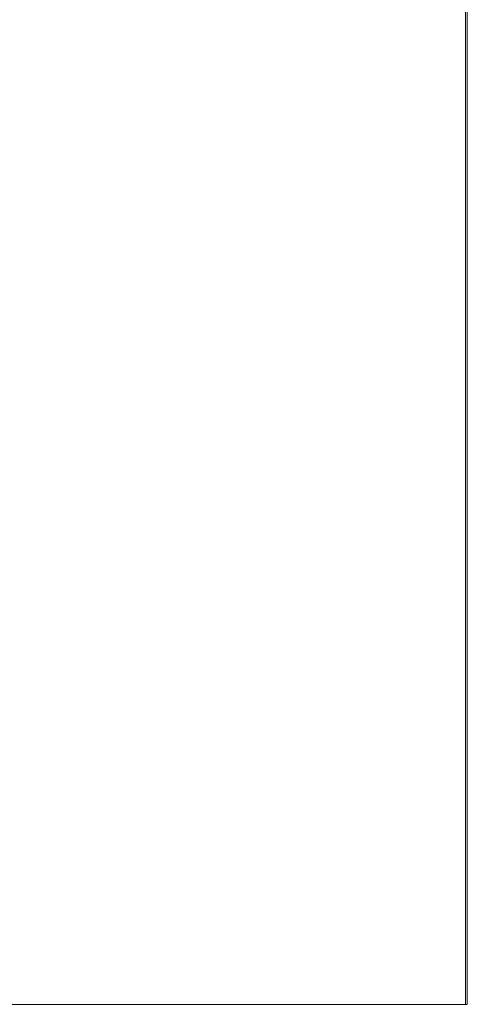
# Model space of a CAD drawing. Header units: inches. Extents: x -467 to -298, y -222 to 20.
# Tile 41 of 57: x -340.21 to -335.57, y -5.54 to 4.68. Entities that reach past the tile are written whole.
import ezdxf

# ---------------------------------------------------------------- set-up
doc = ezdxf.new("R2010")
doc.units = ezdxf.units.IN
doc.header["$LTSCALE"] = 32
doc.header["$MEASUREMENT"] = 0
doc.linetypes.add('Dash Style-1', pattern=[0.083328, 0.041656, -0.041672])
for name, color, linetype, lineweight in [('DashLine', 7, 'Dash Style-1', 13), ('Drawing', 7, 'Continuous', 18), ('None', 7, 'Continuous', 18), ('SolidLine', 7, 'Continuous', 15)]:
    doc.layers.add(name, color=color, linetype=linetype, lineweight=lineweight)

# ---------------------------------------------------------------- blocks, each defined once
blk = doc.blocks.new('Group-24')
at = {"layer": 'SolidLine', "flags": 128}
blk.add_lwpolyline([(69.744, -24.016), (69.744, -2.559), (69.764, -2.559), (69.764, -24.016)], close=True, dxfattribs=at)
blk = doc.blocks.new('Group-32')
at = {"layer": 'DashLine', "flags": 128}
blk.add_lwpolyline([(0, -2.559), (69.764, -2.559), (69.764, -24.016), (0, -24.016)], close=True, dxfattribs=at)
at = {"layer": 'SolidLine', "flags": 128}
blk.add_lwpolyline([(0, -2.559), (69.764, -2.559), (69.764, -24.016), (0, -24.016)], close=True, dxfattribs=at)
at = {"layer": 'None'}
blk.add_blockref('Group-24', (0, 0), dxfattribs=at)
blk = doc.blocks.new('Group-61')
at = {"layer": 'None'}
blk.add_blockref('Group-32', (0, 0), dxfattribs=at)
blk = doc.blocks.new('SL Credenza Desk Top (2D)')
at = {"layer": 'None'}
blk.add_blockref('Group-61', (0, 0), dxfattribs=at)
at = {"layer": 'Drawing', "color": 0, "flags": 1}
for tag in ['Catalog', 'Custom', 'FinishGroup', 'Discount', 'Tag', 'Item1', 'Item2', 'Item3', 'Item4', 'Item5', 'Item6', 'Item7', 'Item8', 'Item9', 'Item10', 'Item11', 'Item12', 'Item13', 'Item14', 'Item15', 'Item16', 'Item17', 'Item18', 'Item19', 'Item20', 'Item21', 'Item22', 'Item23', 'Item24', 'Item25', 'Option1', 'Option2', 'Option3', 'Option4', 'Option5', 'Option6', 'Option7', 'Option8', 'Option9', 'Option10', 'Option11', 'Option12']:
    blk.add_attdef(tag, (-45.872, 8.954), '', height=0.00709, dxfattribs=at)

msp = doc.modelspace()

# ---------------------------------------------------------------- block references
at = {"layer": 'Drawing'}
msp.add_blockref('SL Credenza Desk Top (2D)', (-405.331, 18.476), dxfattribs=at)

doc.saveas('drawing.dxf')
